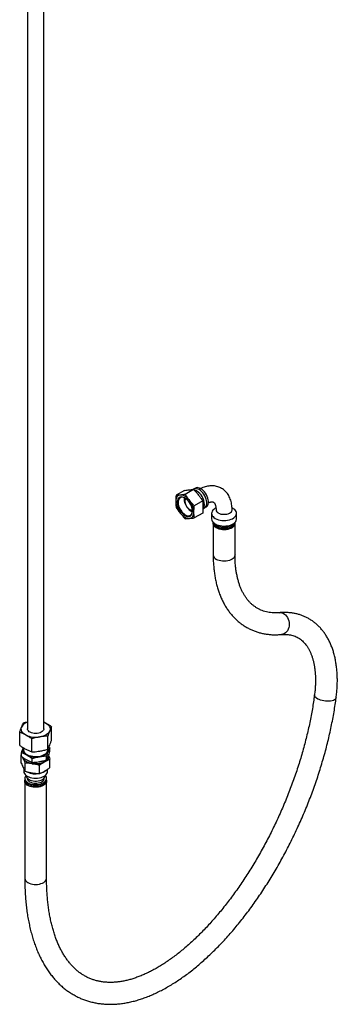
# Paper-space layout 'Sheet1' of a CAD drawing. Header units: millimetres. Extents: x -80341 to 21249, y 0 to 26255.
# Tile 138 of 154: x 15821 to 16217, y 10900 to 12124. Entities that reach past the tile are written whole.
import ezdxf

# ---------------------------------------------------------------- set-up
doc = ezdxf.new("R2010")
doc.units = ezdxf.units.MM
doc.linetypes.add('SLD-Sólida', pattern=[0])

psp = doc.layouts.new('Sheet1')

# ---------------------------------------------------------------- linework, layer by layer
at = {"color": 7, "linetype": 'SLD-Sólida', "lineweight": 25, "ltscale": 25}
for p, q in [((15851.2, 11242), (15851.2, 12883.9)), ((15831.2, 12872.3), (15831.2, 11242)), ((16026.4, 11538.7), (16016.1, 11532.7)), ((16037.7, 11539.7), (16027.4, 11533.7)), ((16037.8, 11540.2), (16036.8, 11539.7)), ((16040, 11541.4), (16038.3, 11540.5)), ((16027.4, 11528.7), (16027, 11527.9)), ((16049.1, 11525.6), (16038.7, 11519.6)), ((16034.9, 11512.7), (16036.2, 11512)), ((16035.3, 11513.7), (16036.1, 11513.6)), ((16050.2, 11516.2), (16051.3, 11516.9)), ((16051.8, 11517.2), (16053.4, 11518.1)), ((16065.6, 11516.9), (16064.8, 11516.5)), ((16086.7, 11516.5), (16085.7, 11517.1)), ((16049.1, 11510.5), (16038.7, 11504.5)), ((16060.2, 11510.1), (16060.2, 11503.3)), ((16091.3, 11503.3), (16091.3, 11510.1)), ((16062.2, 11497.6), (16062.2, 11458.4)), ((16089.4, 11458.4), (16089.4, 11497.6)), ((15851.2, 11250.7), (15853.5, 11249.5)), ((15861.1, 11228.5), (15861.1, 11244.8)), ((15821.3, 11221.6), (15821.3, 11237.9)), ((15836.4, 11213.4), (15836.4, 11229.7)), ((15856.3, 11216.8), (15856.3, 11233.1)), ((15825.6, 11218.1), (15825.8, 11218.6)), ((15825.6, 11218.1), (15825.8, 11218.6)), ((15857.5, 11219.3), (15858.9, 11218.4)), ((15858.9, 11213.8), (15858.9, 11218.4)), ((15823.3, 11209.9), (15823.5, 11210)), ((15823.3, 11199.6), (15823.3, 11209.9)), ((15823.5, 11209.6), (15823.3, 11209.9)), ((15823.5, 11207.7), (15823.5, 11212.3)), ((15825.7, 11205.3), (15825.1, 11206.6)), ((15825.7, 11205.3), (15825.4, 11206.3)), ((15836.9, 11200.4), (15836.9, 11205)), ((15854.6, 11203.4), (15854.6, 11208.1)), ((15857.1, 11207.7), (15857.1, 11209)), ((15826.4, 11192.5), (15826.4, 11189.2)), ((15828.1, 11189.3), (15828.1, 11199.6)), ((15846, 11186.5), (15846, 11196.8)), ((15859, 11194), (15859, 11204.4)), ((15827.7, 11180.6), (15827.7, 11178.9)), ((15829.4, 11184.1), (15829.4, 11183.8)), ((15830.7, 11180.8), (15830.7, 11180.6)), ((15851.7, 11180.6), (15851.7, 11180.8)), ((15853, 11183.8), (15853, 11184.1)), ((15854.7, 11178.9), (15854.7, 11180.6)), ((15856, 11189.2), (15856, 11191.9)), ((15827.6, 11177.3), (15827.6, 11056.5)), ((15854.8, 11056.5), (15854.8, 11177.3))]:
    psp.add_line(p, q, dxfattribs=at)
at = {"color": 7, "linetype": 'SLD-Sólida', "lineweight": 25, "ltscale": 25, "flags": 128}
for points in [[(16051.3, 11516.9), (16051.6, 11517), (16052.6, 11517.9), (16053.3, 11519.1), (16053.8, 11520.5), (16054.1, 11522.1), (16054.1, 11524), (16053.8, 11525.9), (16053.3, 11527.9), (16052.6, 11530), (16051.6, 11532), (16050.4, 11533.9), (16049.1, 11535.6), (16047.7, 11537.2), (16046.2, 11538.5), (16044.6, 11539.6), (16043, 11540.3), (16041.5, 11540.8), (16040, 11540.9), (16038.7, 11540.6), (16037.8, 11540.2)], [(16053.4, 11518.1), (16053.7, 11518.3), (16054.7, 11519.2), (16055.4, 11520.3), (16055.9, 11521.7), (16056.2, 11523.4), (16056.2, 11525.2), (16055.9, 11527.1), (16055.4, 11529.2), (16054.7, 11531.2), (16053.7, 11533.2), (16052.6, 11535.1), (16051.2, 11536.8), (16049.8, 11538.4), (16048.3, 11539.7), (16046.7, 11540.8), (16045.1, 11541.5), (16043.6, 11542), (16042.2, 11542.1), (16040.9, 11541.8), (16040, 11541.4)], [(16021.2, 11532.9), (16020, 11532.7), (16018.9, 11532.2), (16017.9, 11531.5), (16017.1, 11530.5), (16016.5, 11529.4), (16016, 11528), (16015.7, 11526.5), (16015.6, 11524.9)], [(16026.9, 11507.4), (16028.5, 11506.7), (16030, 11506.3), (16031.4, 11506.2), (16032.7, 11506.4), (16033.8, 11507), (16034.8, 11507.8), (16035.5, 11509), (16036.1, 11510.4), (16036.3, 11512), (16036.3, 11513.8), (16036.1, 11515.7), (16035.5, 11517.7), (16034.8, 11519.7), (16033.8, 11521.7), (16032.7, 11523.6), (16031.4, 11525.3), (16030, 11526.9), (16028.5, 11528.2), (16026.9, 11529.2), (16025.4, 11530), (16023.8, 11530.4), (16022.4, 11530.5), (16021.1, 11530.3), (16020, 11529.7), (16019, 11528.9), (16018.3, 11527.7), (16017.8, 11526.3), (16017.5, 11524.7), (16017.5, 11522.9), (16017.8, 11521), (16018.3, 11519), (16019, 11516.9), (16020, 11515), (16021.1, 11513.1), (16022.4, 11511.4), (16023.8, 11509.8), (16025.4, 11508.5), (16026.9, 11507.4)], [(16027.2, 11529.1), (16026.7, 11529.3), (16025.2, 11529.9), (16023.8, 11530.1), (16022.4, 11530.1), (16021.3, 11529.6), (16020.3, 11528.9), (16019.5, 11527.9), (16018.9, 11526.6), (16018.6, 11525.1), (16018.5, 11523.4), (16018.7, 11521.5), (16019.2, 11519.6), (16019.8, 11517.6), (16020.7, 11515.7), (16021.8, 11513.9), (16023.1, 11512.2), (16024.5, 11510.7), (16025.9, 11509.4), (16027.4, 11508.4)], [(16032.6, 11526.4), (16031.2, 11527.9), (16029.8, 11529.3), (16028.4, 11530.4), (16026.9, 11531.4), (16025.4, 11532.2), (16024, 11532.7), (16022.6, 11532.9), (16021.2, 11532.9)], [(16027.6, 11528.8), (16027.3, 11528.4), (16026.8, 11527.3), (16026.6, 11525.9), (16026.7, 11524.4), (16027, 11522.7), (16027.6, 11521.1), (16028.4, 11519.5), (16029.3, 11517.9), (16030.5, 11516.6), (16031.7, 11515.4), (16033, 11514.5)], [(16028, 11528.6), (16027.8, 11528.3), (16027.3, 11527.3), (16027, 11526), (16027, 11524.6), (16027.3, 11523), (16027.8, 11521.4), (16028.5, 11519.8), (16029.5, 11518.3), (16030.5, 11516.9), (16031.7, 11515.8), (16033, 11514.9)], [(16027.5, 11528.9), (16027.4, 11528.9), (16027.4, 11528.7)], [(16027.4, 11508.4), (16028.9, 11507.6), (16030.4, 11507.2), (16031.8, 11507.2), (16033, 11507.4), (16034.1, 11508), (16035, 11508.9), (16035.7, 11510), (16036.1, 11511.5), (16036.3, 11513.1), (16036.3, 11513.2)], [(16032.6, 11503.8), (16033.8, 11504), (16034.9, 11504.5), (16035.9, 11505.2), (16036.7, 11506.2), (16037.4, 11507.3), (16037.8, 11508.7), (16038.1, 11510.2), (16038.2, 11511.8)], [(16036.1, 11513.6), (16036.3, 11513.5), (16036.3, 11513.5)], [(16064.8, 11516.5), (16064.4, 11516.2), (16062.9, 11515.1), (16061.7, 11513.9), (16060.9, 11512.7), (16060.4, 11511.3), (16060.2, 11509.9), (16060.5, 11508.6), (16061.1, 11507.2), (16062, 11506), (16063.2, 11504.8), (16064.8, 11503.8)], [(16064.8, 11503.8), (16066.6, 11502.9), (16068.6, 11502.2), (16070.8, 11501.6), (16073.1, 11501.3), (16075.5, 11501.2), (16077.8, 11501.2), (16080.2, 11501.5), (16082.4, 11502), (16084.5, 11502.7), (16086.3, 11503.5), (16087.9, 11504.5), (16089.3, 11505.7), (16090.3, 11506.9), (16090.9, 11508.2), (16091.3, 11509.6), (16091.2, 11511), (16090.8, 11512.3), (16090.1, 11513.6), (16089, 11514.8), (16087.6, 11515.9), (16086.7, 11516.5)], [(16068.7, 11510.5), (16070.2, 11509.8), (16071.8, 11509.3), (16073.6, 11509), (16075.5, 11508.9), (16077.4, 11508.9), (16079.3, 11509.2), (16081, 11509.7), (16082.5, 11510.4), (16083.8, 11511.2), (16084.8, 11512.1), (16085.4, 11513.1), (16085.7, 11514.2), (16085.8, 11514.6)], [(16021.2, 11510.3), (16022.6, 11508.8), (16024, 11507.4), (16025.4, 11506.2), (16026.9, 11505.3), (16028.4, 11504.5), (16029.8, 11504), (16031.2, 11503.8), (16032.6, 11503.8)], [(16060.2, 11503.3), (16060.2, 11503.1), (16060.5, 11501.7), (16061.1, 11500.4), (16062, 11499.1), (16063.2, 11498), (16064.8, 11496.9)], [(16066.1, 11492), (16064.7, 11493), (16063.6, 11494.1), (16062.8, 11495.2), (16062.3, 11496.5), (16062.2, 11497.7), (16062.3, 11498.6)], [(16064.8, 11496.9), (16066.6, 11496), (16068.6, 11495.3), (16070.8, 11494.8), (16073.1, 11494.4), (16075.5, 11494.3), (16077.8, 11494.4), (16080.2, 11494.7), (16082.4, 11495.2), (16084.5, 11495.8), (16086.3, 11496.7), (16087.9, 11497.7), (16089.3, 11498.8), (16090.3, 11500.1), (16090.9, 11501.4), (16091.3, 11502.8), (16091.3, 11503.3)], [(16089.2, 11498.6), (16089.3, 11498), (16089.3, 11496.8), (16088.9, 11495.5), (16088.2, 11494.3), (16087.1, 11493.2), (16085.8, 11492.2), (16084.2, 11491.4), (16082.3, 11490.7), (16080.3, 11490.2), (16078.2, 11489.8), (16076, 11489.7), (16073.9, 11489.8), (16071.7, 11490.1), (16069.7, 11490.5), (16067.8, 11491.2), (16066.1, 11492)], [(16066.2, 11493.7), (16067.9, 11492.9), (16069.7, 11492.2), (16071.7, 11491.7), (16073.9, 11491.5), (16076, 11491.4), (16078.2, 11491.5), (16080.3, 11491.8), (16082.3, 11492.4), (16084.1, 11493), (16085.7, 11493.9), (16087, 11494.9), (16088.1, 11496), (16088.8, 11497.2), (16089.2, 11498.4), (16089.3, 11498.9)], [(16066.2, 11495.3), (16067.9, 11494.5), (16069.7, 11493.8), (16071.7, 11493.4), (16073.9, 11493.1), (16076, 11493), (16078.2, 11493.1), (16080.3, 11493.5), (16082.3, 11494), (16084.1, 11494.7), (16085.7, 11495.5), (16087, 11496.5), (16088.1, 11497.6), (16088.4, 11498.1)], [(16089.4, 11458.4), (16089.3, 11457.6), (16088.9, 11456.3), (16088.2, 11455.1), (16087.1, 11454), (16085.8, 11453), (16084.2, 11452.2), (16082.3, 11451.5), (16080.3, 11451), (16078.2, 11450.6), (16076, 11450.5), (16073.9, 11450.6), (16071.7, 11450.9), (16069.7, 11451.3), (16067.8, 11452), (16066.1, 11452.8)], [(16145, 11386.5), (16145.9, 11386.6), (16147.6, 11386.4), (16149.3, 11385.8), (16150.9, 11384.9), (16152.3, 11383.7), (16153.6, 11382.2), (16154.7, 11380.5), (16155.6, 11378.6), (16156.3, 11376.5), (16156.7, 11374.4), (16156.8, 11372.2), (16156.6, 11370), (16156.2, 11368), (16155.5, 11366), (16154.6, 11364.2), (16153.4, 11362.7), (16152.1, 11361.4), (16150.6, 11360.4), (16149, 11359.8), (16147.4, 11359.4)], [(16192.3, 11279.2), (16190.9, 11280.1), (16189.8, 11281.1), (16188.9, 11282.1), (16188.4, 11283.1), (16188.3, 11284.1), (16188.3, 11284.4)], [(16215.3, 11280.8), (16215.2, 11280.7), (16214.9, 11279.7), (16214.2, 11278.9), (16213.1, 11278.1), (16211.8, 11277.5), (16210.2, 11277), (16208.4, 11276.6), (16206.5, 11276.4), (16204.4, 11276.4), (16202.2, 11276.5), (16200, 11276.8), (16197.9, 11277.2), (16195.9, 11277.8), (16194, 11278.4), (16192.3, 11279.2)], [(15828.8, 11234.4), (15827.2, 11235.4), (15825.9, 11236.5), (15824.8, 11237.7), (15823.9, 11239), (15823.4, 11240.3), (15823.2, 11241.7), (15823.3, 11243), (15823.7, 11244.4)], [(15851.2, 11242), (15851.2, 11241.7), (15850.9, 11240.6), (15850.3, 11239.6), (15849.4, 11238.7), (15848.1, 11237.8), (15846.6, 11237.1), (15845, 11236.6), (15843.1, 11236.3), (15841.2, 11236.2), (15839.3, 11236.3), (15837.5, 11236.6), (15835.8, 11237.1), (15834.3, 11237.8), (15833.1, 11238.6), (15832.1, 11239.6), (15831.5, 11240.6), (15831.2, 11241.7), (15831.2, 11242)], [(15851.2, 11250.6), (15851.7, 11250.4), (15853.5, 11249.5)], [(15853.5, 11249.5), (15855.1, 11248.5), (15856.5, 11247.4), (15857.6, 11246.2), (15858.4, 11245), (15859, 11243.6), (15859.2, 11242.3), (15859.1, 11240.9), (15858.7, 11239.6)], [(15858.7, 11239.6), (15858, 11238.3), (15857, 11237), (15855.8, 11235.9), (15854.3, 11234.8), (15852.6, 11233.9), (15850.6, 11233.1), (15848.6, 11232.5), (15846.3, 11232)], [(15830.2, 11209.3), (15828.8, 11210.2), (15827.6, 11211.1), (15826.6, 11212.2), (15825.9, 11213.3), (15825.4, 11214.5), (15825.2, 11215.7), (15825.3, 11216.9), (15825.6, 11218.1)], [(15856.1, 11216.7), (15856.2, 11216.2), (15856.1, 11214.9), (15855.6, 11213.6), (15854.8, 11212.3), (15853.7, 11211.2), (15852.2, 11210.1), (15850.5, 11209.2), (15848.7, 11208.5), (15846.6, 11207.9), (15844.4, 11207.5), (15842.1, 11207.3), (15839.8, 11207.4), (15837.5, 11207.6), (15835.4, 11208), (15833.3, 11208.6), (15831.5, 11209.4), (15829.8, 11210.3), (15828.5, 11211.4), (15827.4, 11212.6), (15826.7, 11213.8), (15826.3, 11215.1), (15826.2, 11216.5), (15826.5, 11217.8), (15826.6, 11218.1)], [(15857.1, 11207.7), (15857.1, 11206.9), (15856.7, 11205.6), (15856, 11204.2), (15854.9, 11203), (15853.6, 11201.9), (15851.9, 11200.9), (15850.1, 11200), (15848, 11199.3), (15845.8, 11198.9), (15843.4, 11198.6), (15841.1, 11198.5), (15838.7, 11198.6), (15836.4, 11198.9), (15834.1, 11199.4), (15832.1, 11200.1), (15830.2, 11201), (15828.6, 11202), (15827.3, 11203.1), (15826.3, 11204.4), (15825.6, 11205.7), (15825.4, 11206.3)], [(15837, 11198.8), (15835.1, 11199.2), (15833.2, 11199.7), (15831.4, 11200.4), (15829.9, 11201.2), (15828.5, 11202.1), (15827.3, 11203.1), (15826.4, 11204.1), (15825.7, 11205.3)], [(15856.8, 11213.9), (15856.1, 11212.7), (15855.3, 11211.6), (15854.2, 11210.6), (15852.8, 11209.6), (15851.3, 11208.8), (15849.6, 11208.1), (15847.7, 11207.6), (15845.8, 11207.1)], [(15857.1, 11208.3), (15857.2, 11207.7), (15857.1, 11206.5), (15856.6, 11205.3), (15856, 11204.1), (15855, 11203.1), (15853.9, 11202.1), (15852.5, 11201.2)], [(15826.4, 11189.2), (15826.6, 11187.9), (15827.1, 11186.6), (15828, 11185.4), (15829.2, 11184.2), (15830.7, 11183.2), (15832.5, 11182.3), (15834.5, 11181.6), (15836.6, 11181.1), (15838.9, 11180.8), (15841.2, 11180.7), (15843.5, 11180.8), (15845.8, 11181.1), (15847.9, 11181.6), (15849.9, 11182.3), (15851.6, 11183.2), (15853.1, 11184.2), (15854.4, 11185.4), (15855.2, 11186.6), (15855.8, 11187.9), (15856, 11189.2)], [(15829.2, 11184.2), (15828.9, 11183.8), (15828.1, 11182.6), (15827.7, 11181.4), (15827.7, 11180.1), (15828, 11178.9), (15828.6, 11177.7), (15829.6, 11176.5), (15830.9, 11175.5), (15832.4, 11174.6), (15834.2, 11173.9), (15836.1, 11173.3), (15838.2, 11173), (15840.4, 11172.8), (15842.5, 11172.8), (15844.7, 11173), (15846.7, 11173.5), (15848.6, 11174.1), (15850.4, 11174.8), (15851.8, 11175.8), (15853, 11176.8), (15853.9, 11178), (15854.5, 11179.2), (15854.7, 11180.4), (15854.6, 11181.7), (15854.1, 11182.9), (15853.3, 11184.1), (15853.1, 11184.2)], [(15829.4, 11183.8), (15829.5, 11183.2), (15829.8, 11182.1), (15830.5, 11181), (15831.5, 11179.9), (15832.9, 11179), (15834.4, 11178.3), (15836.2, 11177.7), (15838.1, 11177.3), (15840.2, 11177.1), (15842.2, 11177.1), (15844.2, 11177.3), (15846.2, 11177.7), (15847.9, 11178.3), (15849.5, 11179), (15850.8, 11179.9), (15851.9, 11181), (15852.6, 11182.1), (15852.9, 11183.2), (15853, 11183.8)], [(15830.7, 11180.6), (15830.7, 11180.3), (15830.9, 11179.2), (15831.6, 11178.1), (15832.5, 11177.1), (15833.7, 11176.3), (15835.2, 11175.6), (15836.9, 11175), (15838.8, 11174.7), (15840.7, 11174.5), (15842.6, 11174.6), (15844.5, 11174.8), (15846.3, 11175.3), (15847.9, 11175.9), (15849.3, 11176.7), (15850.4, 11177.6), (15851.2, 11178.6), (15851.6, 11179.7), (15851.7, 11180.6)], [(15854.7, 11178.3), (15854.8, 11177.2), (15854.6, 11175.9), (15854, 11174.7), (15853.1, 11173.5), (15851.9, 11172.5), (15850.4, 11171.5), (15848.7, 11170.8), (15846.8, 11170.1), (15844.7, 11169.7), (15842.6, 11169.5), (15840.4, 11169.5), (15838.2, 11169.6), (15836.1, 11170), (15834.2, 11170.6), (15832.4, 11171.3), (15830.8, 11172.2), (15829.6, 11173.2), (15828.6, 11174.4), (15827.9, 11175.6), (15827.6, 11176.8), (15827.7, 11178.1), (15827.7, 11178.3)], [(15827.7, 11178.9), (15827.7, 11178.5), (15828, 11177.2), (15828.6, 11176), (15829.6, 11174.9), (15830.9, 11173.9), (15832.4, 11173), (15834.2, 11172.3), (15836.1, 11171.7), (15838.2, 11171.3), (15840.4, 11171.1), (15842.5, 11171.2), (15844.7, 11171.4), (15846.7, 11171.8), (15848.6, 11172.4), (15850.4, 11173.2), (15851.8, 11174.1), (15853, 11175.2), (15853.9, 11176.3), (15854.5, 11177.5), (15854.7, 11178.8), (15854.7, 11178.9)], [(15831.6, 11050.9), (15833.2, 11050.1), (15835.1, 11049.4), (15837.1, 11049), (15839.3, 11048.7), (15841.5, 11048.6), (15843.6, 11048.7), (15845.8, 11049.1), (15847.8, 11049.6), (15849.6, 11050.3), (15851.2, 11051.1), (15852.5, 11052.1), (15853.6, 11053.2), (15854.3, 11054.4), (15854.7, 11055.7), (15854.8, 11056.5)]]:
    psp.add_lwpolyline(points, dxfattribs=at)
at = {"color": 7, "linetype": 'SLD-Sólida', "lineweight": 25, "ltscale": 625}
for centre, radius, start, end in [((16031, 11520.7), 20.3, 1.2278, 58.9683), ((16040.1, 11526), 24.6, 182.6393, 219.7721), ((16040.8, 11528), 14.9, 173.8288, 204.0058), ((16042.9, 11529), 17, 182.1183, 198.3836), ((16013.7, 11510.7), 24.6, 2.6393, 39.7721), ((16043.7, 11527.1), 16.9, 217.2842, 238.5892), ((16044.2, 11526.9), 17, 221.6192, 237.8682), ((16035.7, 11519), 4.91, 236.7661, 277.1121), ((16035.9, 11519), 5.31, 237.0578, 274.8258), ((16070.7, 11515.1), 4.96, 185.4692, 246.1081), ((16069.2, 11500), 7.02, 189.5618, 244.9654), ((16070.4, 11503.1), 8.85, 214.4012, 241.723), ((16068.9, 11459), 6.75, 185.2509, 246.0693), ((15835, 11238.4), 12.8, 107.3226, 152.1107), ((15841.2, 11259.6), 28, 243.8179, 280.5895), ((15851.7, 11216), 5.49, 337.176, 19.9606), ((15841.2, 11231.6), 24.9, 243.8179, 280.5895), ((15841.2, 11223), 24.6, 260.2289, 297.3572), ((15841.2, 11209.2), 23.1, 243.4767, 280.4346), ((15844.1, 11200.9), 14.4, 279.1673, 315.4056), ((15834.5, 11057.2), 6.92, 186.0625, 245.2576)]:
    psp.add_arc(centre, radius, start, end, dxfattribs=at)
at = {"color": 7, "linetype": 'SLD-Sólida', "lineweight": 25, "ltscale": 25}
for points, knots in [([(16026.4, 11538.7), (16027.5, 11538.8), (16029.7, 11539.2), (16031.6, 11539.4), (16032.6, 11539.5)], [0, 0, 0, 0, 0.498963, 1, 1, 1, 1]), ([(16032.6, 11539.5), (16033.5, 11539.5), (16035.3, 11539.7), (16036.9, 11539.7), (16037.7, 11539.7)], [0, 0, 0, 0, 0.498791, 1, 1, 1, 1]), ([(16037.7, 11539.7), (16038.8, 11538.6), (16041, 11536.4), (16042.9, 11534.1), (16043.9, 11532.9)], [0, 0, 0, 0, 0.498963, 1, 1, 1, 1]), ([(16041.5, 11538.1), (16041.4, 11538.1), (16040.9, 11538.5), (16039.7, 11538.9), (16038.6, 11539.2), (16038.1, 11539.4)], [0, 0, 0, 0, 0.027629, 0.553488, 1, 1, 1, 1]), ([(16085.8, 11514.6), (16085.8, 11515.3), (16085.7, 11517.1), (16085.5, 11520), (16084.9, 11523.3), (16084.1, 11526.5), (16083, 11529.4), (16081.6, 11532.2), (16080, 11534.7), (16078.1, 11536.9), (16076.1, 11538.8), (16073.9, 11540.5), (16071.5, 11541.9), (16069.1, 11542.9), (16066.5, 11543.7), (16063.8, 11544.2), (16061, 11544.4), (16058.2, 11544.3), (16055.3, 11543.9), (16052.3, 11543.2), (16049.3, 11542.3), (16047.3, 11541.4), (16046.3, 11540.9)], [0, 0, 0, 0, 0.030266, 0.08594, 0.141584, 0.196741, 0.251049, 0.304199, 0.356019, 0.406506, 0.45581, 0.504185, 0.551941, 0.599415, 0.646842, 0.694566, 0.742905, 0.792133, 0.842451, 0.893952, 0.946594, 1, 1, 1, 1]), ([(16016.1, 11532.7), (16015.9, 11531.4), (16015.7, 11528.7), (16015.6, 11526.2), (16015.6, 11524.9)], [0, 0, 0, 0, 0.498963, 1, 1, 1, 1]), ([(16015.6, 11524.9), (16015.6, 11523.6), (16015.7, 11521.1), (16015.9, 11518.7), (16016.1, 11517.6)], [0, 0, 0, 0, 0.51333, 1, 1, 1, 1]), ([(16021.2, 11532.9), (16020.3, 11532.9), (16018.5, 11532.7), (16016.9, 11532.7), (16016.1, 11532.7)], [0, 0, 0, 0, 0.498791, 1, 1, 1, 1]), ([(16027.4, 11533.7), (16026.3, 11533.5), (16024.2, 11533.2), (16022.2, 11533), (16021.2, 11532.9)], [0, 0, 0, 0, 0.498963, 1, 1, 1, 1]), ([(16032.6, 11526.4), (16031.6, 11527.6), (16029.8, 11530), (16028.2, 11532.5), (16027.4, 11533.7)], [0, 0, 0, 0, 0.498791, 1, 1, 1, 1]), ([(16038.7, 11519.6), (16037.6, 11520.7), (16035.5, 11522.9), (16033.5, 11525.2), (16032.6, 11526.4)], [0, 0, 0, 0, 0.498963, 1, 1, 1, 1]), ([(16043.9, 11532.9), (16044.8, 11531.7), (16046.6, 11529.4), (16048.3, 11526.9), (16049.1, 11525.6)], [0, 0, 0, 0, 0.498791, 1, 1, 1, 1]), ([(16049.1, 11525.6), (16049.2, 11524.4), (16049.5, 11522.1), (16049.5, 11519.6), (16049.5, 11518.3)], [0, 0, 0, 0, 0.498963, 1, 1, 1, 1]), ([(16056.1, 11523.4), (16056.5, 11523.5), (16057.4, 11523.9), (16058.7, 11524.2), (16059.9, 11524.4), (16060.9, 11524.4), (16061.7, 11524.3), (16062.3, 11524.1), (16062.9, 11523.8), (16063.4, 11523.4), (16063.9, 11522.8), (16064.4, 11522), (16064.8, 11520.9), (16065.2, 11519.6), (16065.6, 11518), (16065.7, 11516.3), (16065.8, 11515.1), (16065.8, 11514.6)], [0, 0, 0, 0, 0.050873, 0.114324, 0.178263, 0.243701, 0.312418, 0.387803, 0.477584, 0.56062, 0.631744, 0.697114, 0.7594, 0.825349, 0.889763, 0.953727, 1, 1, 1, 1]), ([(16016.1, 11517.6), (16016.9, 11516.4), (16018.5, 11513.9), (16020.3, 11511.5), (16021.2, 11510.3)], [0, 0, 0, 0, 0.498963, 1, 1, 1, 1]), ([(16038.2, 11511.8), (16038.2, 11513.1), (16038.3, 11515.7), (16038.6, 11518.3), (16038.7, 11519.6)], [0, 0, 0, 0, 0.51333, 1, 1, 1, 1]), ([(16038.7, 11504.5), (16038.6, 11505.7), (16038.3, 11508.1), (16038.2, 11510.6), (16038.2, 11511.8)], [0, 0, 0, 0, 0.498963, 1, 1, 1, 1]), ([(16049.5, 11518.3), (16049.5, 11517), (16049.5, 11514.5), (16049.2, 11511.8), (16049.1, 11510.5)], [0, 0, 0, 0, 0.51333, 1, 1, 1, 1]), ([(16049.4, 11514.8), (16049.5, 11514.9), (16049.9, 11515.5), (16050.5, 11516.8), (16051, 11518.5), (16051.3, 11519.9), (16051.3, 11520.9), (16051.3, 11521.2)], [0, 0, 0, 0, 0.074036, 0.330294, 0.592509, 0.864515, 1, 1, 1, 1]), ([(16021.2, 11510.3), (16022.2, 11509.1), (16024.2, 11506.8), (16026.3, 11504.6), (16027.4, 11503.5)], [0, 0, 0, 0, 0.498791, 1, 1, 1, 1]), ([(16027.4, 11503.5), (16028.2, 11503.5), (16029.8, 11503.6), (16031.6, 11503.7), (16032.6, 11503.8)], [0, 0, 0, 0, 0.498963, 1, 1, 1, 1]), ([(16032.6, 11503.8), (16033.5, 11503.9), (16035.5, 11504.1), (16037.6, 11504.4), (16038.7, 11504.5)], [0, 0, 0, 0, 0.498791, 1, 1, 1, 1]), ([(16062.2, 11458.4), (16062.2, 11457.2), (16062.2, 11453.9), (16062.4, 11448.6), (16062.9, 11442.4), (16063.6, 11436.3), (16064.5, 11430.4), (16065.7, 11424.6), (16067.1, 11419), (16068.8, 11413.7), (16070.7, 11408.5), (16072.8, 11403.5), (16075.1, 11398.8), (16077.7, 11394.3), (16080.4, 11390), (16083.4, 11386), (16086.6, 11382.3), (16089.9, 11378.8), (16093.4, 11375.6), (16097.1, 11372.7), (16100.9, 11370), (16104.9, 11367.7), (16109.1, 11365.6), (16113.3, 11363.8), (16117.7, 11362.3), (16122.3, 11361.1), (16126.9, 11360.1), (16131.7, 11359.5), (16136.6, 11359.1), (16141.5, 11359.1), (16145.1, 11359.3), (16147.1, 11359.4), (16147.4, 11359.4)], [0, 0, 0, 0, 0.019178, 0.055413, 0.091673, 0.127937, 0.164186, 0.2004, 0.236554, 0.272618, 0.308559, 0.344343, 0.379934, 0.415302, 0.450419, 0.485269, 0.519847, 0.554161, 0.588231, 0.622089, 0.655779, 0.689353, 0.722866, 0.756368, 0.789909, 0.823545, 0.857328, 0.891302, 0.9255, 0.959945, 0.993145, 1, 1, 1, 1]), ([(16145, 11386.5), (16144.4, 11386.5), (16142.4, 11386.3), (16139.2, 11386.3), (16135.5, 11386.4), (16131.9, 11386.9), (16128.3, 11387.6), (16124.9, 11388.5), (16121.6, 11389.8), (16118.5, 11391.3), (16115.4, 11393.1), (16112.5, 11395.2), (16109.7, 11397.5), (16107.1, 11400.1), (16104.7, 11403), (16102.4, 11406.1), (16100.3, 11409.4), (16098.4, 11412.9), (16096.7, 11416.7), (16095.1, 11420.7), (16093.8, 11424.9), (16092.6, 11429.3), (16091.6, 11433.9), (16090.7, 11438.7), (16090.1, 11443.7), (16089.6, 11448.8), (16089.4, 11453.8), (16089.4, 11457), (16089.4, 11458.4)], [0, 0, 0, 0, 0.019511, 0.058174, 0.097114, 0.136562, 0.176614, 0.217345, 0.258777, 0.300839, 0.343334, 0.38591, 0.428149, 0.4698, 0.51075, 0.550999, 0.59062, 0.629714, 0.668387, 0.706735, 0.744843, 0.782779, 0.8206, 0.858349, 0.89606, 0.933758, 0.971459, 1, 1, 1, 1]), ([(16215.3, 11280.8), (16215.4, 11281.9), (16215.8, 11285.1), (16216.3, 11290.3), (16216.7, 11296.4), (16216.8, 11302.4), (16216.7, 11308.3), (16216.3, 11314.1), (16215.7, 11319.7), (16214.9, 11325.2), (16213.9, 11330.5), (16212.6, 11335.7), (16211, 11340.7), (16209.3, 11345.5), (16207.3, 11350.1), (16205.1, 11354.4), (16202.6, 11358.5), (16200, 11362.3), (16197.1, 11365.9), (16194.1, 11369.2), (16190.9, 11372.3), (16187.5, 11375), (16184, 11377.5), (16180.3, 11379.7), (16176.5, 11381.6), (16172.6, 11383.2), (16168.5, 11384.5), (16164.3, 11385.5), (16160, 11386.3), (16155.6, 11386.7), (16151.1, 11386.9), (16147.6, 11386.7), (16145.5, 11386.6), (16145, 11386.5)], [0, 0, 0, 0, 0.018379, 0.053077, 0.08782, 0.122606, 0.157433, 0.192292, 0.227172, 0.262053, 0.296906, 0.331702, 0.366402, 0.400962, 0.435336, 0.469477, 0.503344, 0.536905, 0.570141, 0.603052, 0.635653, 0.667978, 0.700076, 0.732006, 0.763838, 0.79564, 0.827464, 0.859383, 0.891463, 0.92376, 0.956319, 0.989171, 1, 1, 1, 1]), ([(16147.4, 11359.4), (16147.9, 11359.5), (16149.6, 11359.6), (16152.3, 11359.6), (16155.4, 11359.4), (16158.4, 11359), (16161.3, 11358.2), (16164.2, 11357.3), (16166.9, 11356), (16169.5, 11354.4), (16172, 11352.6), (16174.4, 11350.5), (16176.6, 11348.1), (16178.6, 11345.5), (16180.4, 11342.7), (16182.1, 11339.6), (16183.6, 11336.3), (16185, 11332.8), (16186.2, 11329.1), (16187.2, 11325.2), (16188, 11321.1), (16188.7, 11316.7), (16189.2, 11312.2), (16189.5, 11307.5), (16189.6, 11302.7), (16189.5, 11297.7), (16189.2, 11292.5), (16188.8, 11288.1), (16188.4, 11285.3), (16188.3, 11284.4)], [0, 0, 0, 0, 0.018767, 0.056496, 0.094651, 0.133598, 0.173503, 0.214466, 0.256428, 0.299059, 0.341629, 0.383444, 0.424198, 0.463874, 0.502619, 0.540624, 0.578073, 0.61512, 0.65189, 0.688478, 0.724958, 0.761382, 0.797791, 0.834205, 0.870646, 0.907127, 0.943659, 0.980247, 1, 1, 1, 1]), ([(15827.6, 11056.5), (15827.6, 11055), (15827.6, 11050.8), (15827.8, 11044), (15828.2, 11036), (15828.8, 11028.1), (15829.6, 11020.4), (15830.6, 11012.9), (15831.8, 11005.6), (15833.3, 10998.4), (15834.9, 10991.4), (15836.7, 10984.6), (15838.7, 10978.1), (15841, 10971.7), (15843.4, 10965.6), (15846, 10959.7), (15848.9, 10954.1), (15851.9, 10948.7), (15855.1, 10943.5), (15858.4, 10938.6), (15862, 10934), (15865.7, 10929.7), (15869.6, 10925.7), (15873.7, 10921.9), (15877.8, 10918.4), (15882.2, 10915.2), (15886.7, 10912.4), (15891.3, 10909.8), (15896, 10907.4), (15900.8, 10905.4), (15905.8, 10903.7), (15910.9, 10902.3), (15916.1, 10901.1), (15921.4, 10900.3), (15926.8, 10899.8), (15932.3, 10899.5), (15937.9, 10899.6), (15943.5, 10899.9), (15949.3, 10900.6), (15955.2, 10901.6), (15961.1, 10902.8), (15967.1, 10904.4), (15973.1, 10906.3), (15979.2, 10908.5), (15985.4, 10911), (15991.5, 10913.8), (15997.7, 10916.8), (16003.9, 10920.2), (16010.2, 10923.8), (16016.4, 10927.8), (16022.6, 10932), (16028.9, 10936.4), (16035.1, 10941.1), (16041.3, 10946.1), (16047.4, 10951.4), (16053.5, 10956.8), (16059.6, 10962.5), (16065.7, 10968.5), (16071.7, 10974.6), (16077.6, 10981), (16083.5, 10987.6), (16089.4, 10994.4), (16095.1, 11001.4), (16100.8, 11008.6), (16106.4, 11015.9), (16111.9, 11023.5), (16117.4, 11031.2), (16122.7, 11039), (16127.9, 11047.1), (16133.1, 11055.2), (16138.1, 11063.5), (16143, 11072), (16147.8, 11080.5), (16152.5, 11089.2), (16157, 11097.9), (16161.4, 11106.8), (16165.7, 11115.7), (16169.8, 11124.8), (16173.8, 11133.9), (16177.7, 11143), (16181.4, 11152.2), (16184.9, 11161.4), (16188.3, 11170.7), (16191.5, 11180), (16194.6, 11189.3), (16197.4, 11198.6), (16200.1, 11207.9), (16202.7, 11217.2), (16205, 11226.5), (16207.2, 11235.7), (16209.2, 11244.9), (16211, 11254.1), (16212.7, 11263.2), (16214.1, 11272.1), (16214.9, 11278), (16215.3, 11280.8)], [0, 0, 0, 0, 0.005765, 0.016733, 0.027707, 0.038688, 0.049677, 0.060671, 0.071671, 0.082673, 0.093676, 0.104676, 0.115669, 0.12665, 0.137614, 0.148554, 0.159463, 0.170335, 0.181161, 0.191934, 0.20265, 0.213302, 0.223889, 0.234411, 0.244869, 0.255271, 0.265622, 0.275934, 0.286218, 0.296486, 0.306752, 0.317026, 0.32732, 0.337647, 0.348018, 0.358441, 0.368923, 0.379467, 0.390074, 0.400744, 0.411472, 0.422255, 0.433085, 0.443957, 0.454863, 0.465795, 0.476749, 0.487718, 0.498696, 0.50968, 0.520667, 0.531652, 0.542634, 0.553612, 0.564584, 0.575549, 0.586508, 0.597459, 0.608403, 0.619341, 0.630271, 0.641195, 0.652113, 0.663025, 0.673931, 0.684832, 0.695728, 0.70662, 0.717508, 0.728392, 0.739273, 0.750151, 0.761026, 0.7719, 0.782772, 0.793642, 0.804512, 0.815381, 0.82625, 0.837118, 0.847987, 0.858857, 0.869728, 0.8806, 0.891474, 0.902351, 0.913229, 0.924111, 0.934996, 0.945885, 0.956777, 0.967675, 0.978577, 0.989484, 1, 1, 1, 1]), ([(16188.3, 11284.4), (16188.1, 11282.9), (16187.5, 11278.6), (16186.5, 11271.4), (16185, 11262.9), (16183.4, 11254.2), (16181.5, 11245.5), (16179.5, 11236.7), (16177.3, 11227.9), (16175, 11219), (16172.5, 11210.1), (16169.8, 11201.2), (16166.9, 11192.3), (16163.9, 11183.4), (16160.7, 11174.4), (16157.4, 11165.6), (16153.9, 11156.7), (16150.2, 11147.9), (16146.5, 11139.1), (16142.5, 11130.4), (16138.5, 11121.8), (16134.3, 11113.3), (16130, 11104.8), (16125.5, 11096.5), (16121, 11088.2), (16116.3, 11080.1), (16111.5, 11072.1), (16106.6, 11064.3), (16101.7, 11056.6), (16096.6, 11049), (16091.5, 11041.6), (16086.2, 11034.4), (16081, 11027.4), (16075.6, 11020.5), (16070.2, 11013.9), (16064.7, 11007.4), (16059.2, 11001.2), (16053.7, 10995.2), (16048.1, 10989.4), (16042.5, 10983.8), (16036.9, 10978.5), (16031.3, 10973.4), (16025.7, 10968.6), (16020.1, 10964), (16014.5, 10959.6), (16008.9, 10955.6), (16003.3, 10951.7), (15997.8, 10948.2), (15992.4, 10944.9), (15986.9, 10941.9), (15981.6, 10939.1), (15976.3, 10936.7), (15971, 10934.5), (15965.8, 10932.6), (15960.8, 10930.9), (15955.8, 10929.5), (15950.8, 10928.4), (15946, 10927.6), (15941.3, 10927), (15936.6, 10926.7), (15932.1, 10926.7), (15927.6, 10927), (15923.3, 10927.5), (15919, 10928.3), (15914.8, 10929.4), (15910.7, 10930.8), (15906.7, 10932.5), (15902.8, 10934.4), (15899.1, 10936.7), (15895.4, 10939.2), (15892, 10942), (15888.6, 10945.1), (15885.5, 10948.5), (15882.4, 10952.1), (15879.5, 10955.9), (15876.8, 10960), (15874.2, 10964.3), (15871.8, 10968.9), (15869.5, 10973.8), (15867.4, 10978.8), (15865.4, 10984.1), (15863.6, 10989.7), (15862, 10995.4), (15860.5, 11001.4), (15859.1, 11007.6), (15858, 11014), (15857, 11020.6), (15856.2, 11027.4), (15855.6, 11034.4), (15855.1, 11041.6), (15854.8, 11049), (15854.8, 11054), (15854.8, 11056.5)], [0, 0, 0, 0, 0.005822, 0.016892, 0.027967, 0.039049, 0.050136, 0.061228, 0.072325, 0.083426, 0.094532, 0.10564, 0.116752, 0.127866, 0.138983, 0.150101, 0.161221, 0.172341, 0.183463, 0.194584, 0.205706, 0.216826, 0.227946, 0.239064, 0.25018, 0.261294, 0.272405, 0.283514, 0.294618, 0.305719, 0.316815, 0.327907, 0.338993, 0.350074, 0.361148, 0.372215, 0.383276, 0.394329, 0.405374, 0.416411, 0.427439, 0.438458, 0.449468, 0.46047, 0.471462, 0.482446, 0.493422, 0.504392, 0.515356, 0.526317, 0.537277, 0.548239, 0.559206, 0.570185, 0.581182, 0.592204, 0.603261, 0.614365, 0.625527, 0.636764, 0.648088, 0.659516, 0.671061, 0.682728, 0.69452, 0.706423, 0.718411, 0.730444, 0.742462, 0.754414, 0.766267, 0.777999, 0.789606, 0.801092, 0.812469, 0.823751, 0.834953, 0.846092, 0.85718, 0.868229, 0.87925, 0.89025, 0.901237, 0.912217, 0.923193, 0.934169, 0.945146, 0.956128, 0.967116, 0.97811, 0.989112, 1, 1, 1, 1]), ([(15821.3, 11237.9), (15821.7, 11239.1), (15822.5, 11241.4), (15823.3, 11243.4), (15823.7, 11244.4)], [0, 0, 0, 0, 0.498953, 1, 1, 1, 1]), ([(15823.7, 11244.4), (15824.1, 11245.3), (15824.9, 11247.2), (15825.7, 11248.8), (15826.1, 11249.6)], [0, 0, 0, 0, 0.498778, 1, 1, 1, 1]), ([(15826.1, 11249.6), (15826.9, 11249.8), (15828.6, 11250.3), (15830.3, 11250.7), (15831.2, 11250.9)], [0, 0, 0, 0, 0.489156, 1, 1, 1, 1]), ([(15853.5, 11249.5), (15854.8, 11248.8), (15857.3, 11247.4), (15859.8, 11245.7), (15861.1, 11244.8)], [0, 0, 0, 0, 0.498778, 1, 1, 1, 1]), ([(15861.1, 11244.8), (15860.7, 11244), (15859.9, 11242.4), (15859.1, 11240.5), (15858.7, 11239.6)], [0, 0, 0, 0, 0.498953, 1, 1, 1, 1]), ([(15828.8, 11234.4), (15827.6, 11235.1), (15825, 11236.4), (15822.5, 11237.4), (15821.3, 11237.9)], [0, 0, 0, 0, 0.498778, 1, 1, 1, 1]), ([(15836.4, 11229.7), (15835.1, 11230.5), (15832.6, 11232.3), (15830.1, 11233.7), (15828.8, 11234.4)], [0, 0, 0, 0, 0.498953, 1, 1, 1, 1]), ([(15846.3, 11232), (15843.9, 11231.5), (15840.5, 11230.9), (15837.2, 11229.9), (15836.4, 11229.7)], [0, 0, 0, 0, 0.74831, 1, 1, 1, 1]), ([(15856.3, 11233.1), (15854.7, 11233), (15851.3, 11232.8), (15848, 11232.3), (15846.3, 11232)], [0, 0, 0, 0, 0.498953, 1, 1, 1, 1]), ([(15858.7, 11239.6), (15858.3, 11238.6), (15857.5, 11236.6), (15856.7, 11234.3), (15856.3, 11233.1)], [0, 0, 0, 0, 0.498778, 1, 1, 1, 1]), ([(15821.3, 11221.6), (15822.5, 11220.7), (15825, 11219), (15827.6, 11217.6), (15828.8, 11216.9)], [0, 0, 0, 0, 0.498953, 1, 1, 1, 1]), ([(15823.5, 11212.3), (15823.8, 11213.3), (15824.5, 11215.4), (15825.3, 11217.2), (15825.6, 11218.1)], [0, 0, 0, 0, 0.4986801, 1, 1, 1, 1]), ([(15828.8, 11216.9), (15830.1, 11216.2), (15832.6, 11214.9), (15835.1, 11213.9), (15836.4, 11213.4)], [0, 0, 0, 0, 0.498778, 1, 1, 1, 1]), ([(15846.3, 11214.5), (15848, 11214.8), (15851.3, 11215.4), (15854.6, 11216.3), (15856.3, 11216.8)], [0, 0, 0, 0, 0.498778, 1, 1, 1, 1]), ([(15856.3, 11216.8), (15856.7, 11217.6), (15857.5, 11219.2), (15858.3, 11221.1), (15858.7, 11222)], [0, 0, 0, 0, 0.498953, 1, 1, 1, 1]), ([(15858.9, 11218.4), (15858.5, 11217.7), (15857.8, 11216.4), (15857.1, 11214.7), (15856.8, 11213.9)], [0, 0, 0, 0, 0.49868, 1, 1, 1, 1]), ([(15858.7, 11222), (15859.1, 11223), (15859.9, 11225), (15860.7, 11227.3), (15861.1, 11228.5)], [0, 0, 0, 0, 0.498778, 1, 1, 1, 1]), ([(15830.2, 11209.3), (15829.1, 11209.8), (15826.8, 11211), (15824.6, 11211.9), (15823.5, 11212.3)], [0, 0, 0, 0, 0.498456, 1, 1, 1, 1]), ([(15823.5, 11207.7), (15824.6, 11206.9), (15826.8, 11205.3), (15829.1, 11204.1), (15830.2, 11203.4)], [0, 0, 0, 0, 0.49868, 1, 1, 1, 1]), ([(15828.1, 11199.6), (15827.7, 11200.6), (15826.9, 11202.6), (15826.1, 11204.4), (15825.7, 11205.3)], [0, 0, 0, 0, 0.498963, 1, 1, 1, 1]), ([(15836.9, 11205), (15835.8, 11205.8), (15833.6, 11207.3), (15831.3, 11208.6), (15830.2, 11209.3)], [0, 0, 0, 0, 0.49868, 1, 1, 1, 1]), ([(15836.4, 11213.4), (15837.2, 11213.4), (15840.5, 11213.6), (15843.9, 11214.1), (15846.3, 11214.5)], [0, 0, 0, 0, 0.25169, 1, 1, 1, 1]), ([(15845.8, 11207.1), (15843.6, 11206.7), (15840.6, 11206.1), (15837.7, 11205.2), (15836.9, 11205)], [0, 0, 0, 0, 0.747865, 1, 1, 1, 1]), ([(15854.6, 11208.1), (15853.2, 11208), (15850.2, 11207.8), (15847.3, 11207.4), (15845.8, 11207.1)], [0, 0, 0, 0, 0.49868, 1, 1, 1, 1]), ([(15856.8, 11213.9), (15856.4, 11213), (15855.7, 11211.2), (15855, 11209.1), (15854.6, 11208.1)], [0, 0, 0, 0, 0.498456, 1, 1, 1, 1]), ([(15854.6, 11203.4), (15855, 11204.1), (15855.7, 11205.5), (15856.4, 11207.2), (15856.8, 11208)], [0, 0, 0, 0, 0.49868, 1, 1, 1, 1]), ([(15856.8, 11208), (15857.1, 11208.9), (15857.8, 11210.7), (15858.5, 11212.8), (15858.9, 11213.8)], [0, 0, 0, 0, 0.498456, 1, 1, 1, 1]), ([(15857.1, 11209), (15857.4, 11208.4), (15858, 11207), (15858.6, 11205.4), (15859, 11204.4)], [0, 0, 0, 0, 0.371052, 1, 1, 1, 1]), ([(15823.3, 11199.6), (15823.7, 11198.5), (15824.5, 11196.5), (15825.3, 11194.8), (15825.7, 11193.9)], [0, 0, 0, 0, 0.498963, 1, 1, 1, 1]), ([(15825.7, 11193.9), (15826.1, 11193), (15826.9, 11191.4), (15827.7, 11190), (15828.1, 11189.3)], [0, 0, 0, 0, 0.498791, 1, 1, 1, 1]), ([(15837, 11198.8), (15835.6, 11199), (15832.6, 11199.4), (15829.6, 11199.5), (15828.1, 11199.6)], [0, 0, 0, 0, 0.498791, 1, 1, 1, 1]), ([(15830.2, 11203.4), (15831.3, 11202.8), (15833.6, 11201.7), (15835.8, 11200.8), (15836.9, 11200.4)], [0, 0, 0, 0, 0.498456, 1, 1, 1, 1]), ([(15836.9, 11200.4), (15837.7, 11200.4), (15840.6, 11200.5), (15843.6, 11201), (15845.8, 11201.3)], [0, 0, 0, 0, 0.252135, 1, 1, 1, 1]), ([(15846, 11196.8), (15844.5, 11197.2), (15841.5, 11198), (15838.5, 11198.5), (15837, 11198.8)], [0, 0, 0, 0, 0.498963, 1, 1, 1, 1]), ([(15845.8, 11201.3), (15847.3, 11201.6), (15850.2, 11202.1), (15853.2, 11203), (15854.6, 11203.4)], [0, 0, 0, 0, 0.498456, 1, 1, 1, 1]), ([(15852.5, 11201.2), (15851.4, 11200.5), (15849.2, 11199.2), (15847, 11197.6), (15846, 11196.8)], [0, 0, 0, 0, 0.51333, 1, 1, 1, 1]), ([(15859, 11204.4), (15858, 11203.9), (15855.8, 11203), (15853.6, 11201.8), (15852.5, 11201.2)], [0, 0, 0, 0, 0.498963, 1, 1, 1, 1]), ([(15852.5, 11189.7), (15853.6, 11190.4), (15855.8, 11191.7), (15858, 11193.3), (15859, 11194)], [0, 0, 0, 0, 0.51333, 1, 1, 1, 1]), ([(15828.1, 11189.3), (15829.6, 11188.9), (15832.6, 11188.1), (15835.6, 11187.6), (15837, 11187.3)], [0, 0, 0, 0, 0.498963, 1, 1, 1, 1]), ([(15837, 11187.3), (15838.5, 11187.1), (15841.5, 11186.7), (15844.5, 11186.6), (15846, 11186.5)], [0, 0, 0, 0, 0.498791, 1, 1, 1, 1]), ([(15846, 11186.5), (15847.1, 11187), (15849.2, 11187.9), (15851.4, 11189.1), (15852.5, 11189.7)], [0, 0, 0, 0, 0.498963, 1, 1, 1, 1])]:
    psp.add_open_spline(points, degree=3, knots=knots, dxfattribs=at)

doc.saveas('drawing.dxf')
